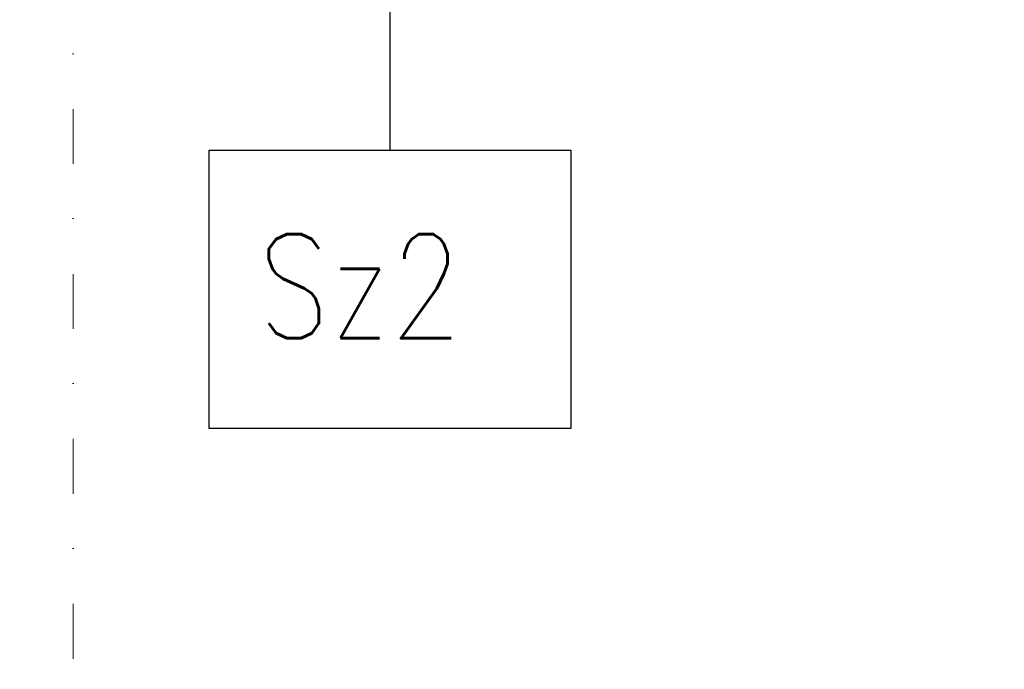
# Model space of a CAD drawing. Header units: millimetres. Extents: x 22865 to 60762, y -18816 to 15611.
# Tile 237 of 256: x 36123 to 36303, y 5212 to 5330. Entities that reach past the tile are written whole.
import ezdxf

# ---------------------------------------------------------------- set-up
doc = ezdxf.new("R2010")
doc.units = ezdxf.units.MM
doc.linetypes.add('1_12', pattern=[3, 1, -1, 0, -1])
for name, color, linetype in [('OPISY', 6, 'Continuous'), ('widokowa', 2, 'Continuous'), ('WYMIARY', 6, 'Continuous')]:
    doc.layers.add(name, color=color, linetype=linetype)
doc.layers.add('OSIE SCIAN', color=151, linetype='Continuous', lineweight=18, plot=False)
doc.styles.add('1-100', font='simplex.shx', dxfattribs={"width": 0.8, "height": 15})
doc.styles.add('1-50', font='simplex.shx', dxfattribs={"width": 0.8, "height": 12})
doc.dimstyles.new('1-100', dxfattribs={"dimscale": 0.5, "dimtxt": 100, "dimasz": 1, "dimexe": 0.18, "dimexo": 0.0625, "dimgap": 5, "dimtad": 1, "dimdec": 1, "dimzin": 0, "dimdsep": 46, "dimtxsty": '1-100', "dimblk1": 'K', "dimblk2": 'K', "dimsah": 1, "dimcen": 0.09, "dimse1": 1, "dimse2": 1, "dimadec": 0, "dimazin": 0, "dimtfac": 1, "dimtdec": 1, "dimtofl": 0, "dimtmove": 0, "dimatfit": 3, "dimldrblk": 'K', "dimfxl": 0, "dimtolj": 1, "dimtzin": 0, "dimarcsym": 0})

# ---------------------------------------------------------------- blocks, each defined once
blk = doc.blocks.new('K')
for p, q in [((0, -19.11), (0, 19.11)), ((-19.11, 0), (19.11, 0))]:
    blk.add_line(p, q)
blk.add_circle((0, 0), 2.02)
blk = doc.blocks.new('*D932')
at = {"layer": 'widokowa', "color": 0, "lineweight": -2}
blk.add_line((38422.47, 5005.02), (34905.97, 5005.02), dxfattribs=at)
at = {"layer": 'widokowa', "color": 0, "linetype": 'ByBlock', "lineweight": -2, "xscale": 0.5, "yscale": 0.5, "zscale": 0.5, "rotation": 180}
blk.add_blockref('K', (34905.47, 5005.02), dxfattribs=at)
at = {"layer": 'widokowa', "color": 0, "linetype": 'ByBlock', "lineweight": -2, "xscale": 0.5, "yscale": 0.5, "zscale": 0.5}
blk.add_blockref('K', (38422.97, 5005.02), dxfattribs=at)
at = {"layer": 'widokowa', "color": 0, "ltscale": 0.2, "insert": (36664.22, 5015.02), "char_height": 15, "attachment_point": 5, "style": '1-100'}
blk.add_mtext('\\A1;3517.5', dxfattribs=at)

msp = doc.modelspace()

# ---------------------------------------------------------------- linework, layer by layer
at = {"layer": 'OPISY', "color": 3, "linetype": 'Continuous'}
msp.add_lwpolyline([(36157.81, 5306.68), (36223.75, 5306.68), (36223.75, 5255.91), (36157.81, 5255.91)], close=True, dxfattribs=at)
at = {"layer": 'OSIE SCIAN', "linetype": '1_12', "lineweight": 15, "ltscale": 10}
msp.add_line((36132.97, 7150.27), (36132.97, 4911.36), dxfattribs=at)
at = {"layer": 'WYMIARY', "color": 3}
msp.add_line((36190.78, 5306.68), (36190.78, 5350.06), dxfattribs=at)

# ---------------------------------------------------------------- texts
at = {"layer": 'OPISY', "color": 3, "linetype": 'Continuous', "insert": (36166.74, 5291.36), "char_height": 19, "width": 655.4139, "attachment_point": 1, "style": '1-50'}
msp.add_mtext('{\\Fsimplex,bigfont|c238;Sz2}', dxfattribs=at)

# ---------------------------------------------------------------- dimensions: what is measured, and where the dimension line sits
at = {"layer": 'widokowa', "color": 1}
dim = msp.add_linear_dim(base=(34905.47, 5005.02), p1=(38422.97, 5313.59), p2=(34905.47, 5313.59), dimstyle='1-100', dxfattribs=at)
dim.commit()
dim.dimension.update_dxf_attribs({"geometry": '*D932', "text_midpoint": (36664.22, 5015.02)})

doc.saveas('drawing.dxf')
